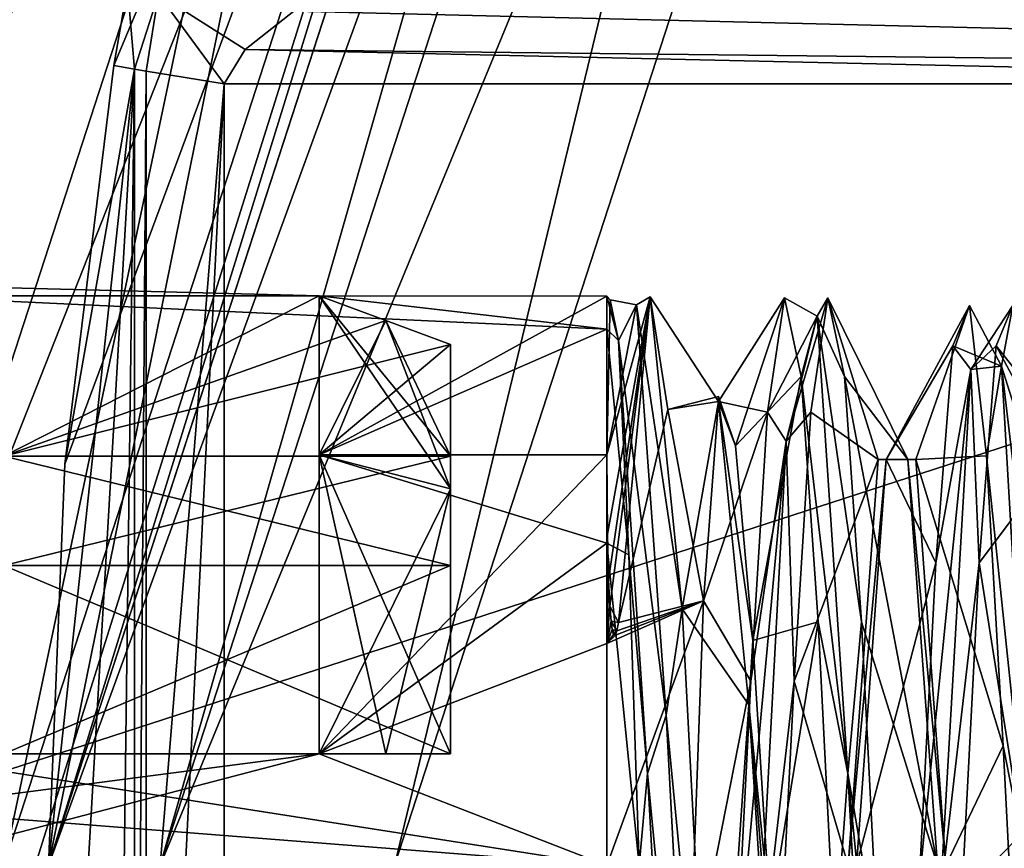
# Model space of a CAD drawing. Header units: millimetres. Extents: x -94 to 205, y -120 to 508.
# Tile 10 of 161: x -22.13 to -17.72, y 0.08 to 3.79. Entities that reach past the tile are written whole.
import ezdxf

# ---------------------------------------------------------------- set-up
doc = ezdxf.new("R2010")
doc.units = ezdxf.units.MM
doc.header["$LTSCALE"] = 65.185185
for name, color, linetype in [('1', 7, 'CONTINUOUS'), ('10', 7, 'CONTINUOUS'), ('1265', 7, 'CONTINUOUS'), ('1273', 7, 'CONTINUOUS'), ('1294', 7, 'CONTINUOUS'), ('13', 7, 'CONTINUOUS'), ('14', 7, 'CONTINUOUS'), ('159', 7, 'CONTINUOUS'), ('160', 7, 'CONTINUOUS'), ('18', 7, 'CONTINUOUS'), ('2', 7, 'CONTINUOUS'), ('20', 7, 'CONTINUOUS'), ('21', 7, 'CONTINUOUS'), ('23', 7, 'CONTINUOUS'), ('24', 7, 'CONTINUOUS'), ('26', 7, 'CONTINUOUS'), ('294', 7, 'CONTINUOUS'), ('296', 7, 'CONTINUOUS'), ('3', 7, 'CONTINUOUS'), ('305', 7, 'CONTINUOUS'), ('337', 7, 'CONTINUOUS'), ('344', 7, 'CONTINUOUS'), ('346', 7, 'CONTINUOUS'), ('6', 7, 'CONTINUOUS'), ('632', 7, 'CONTINUOUS'), ('633', 7, 'CONTINUOUS'), ('636', 7, 'CONTINUOUS'), ('7', 7, 'CONTINUOUS'), ('728', 7, 'CONTINUOUS'), ('760', 7, 'CONTINUOUS'), ('761', 7, 'CONTINUOUS'), ('762', 7, 'CONTINUOUS'), ('763', 7, 'CONTINUOUS'), ('764', 7, 'CONTINUOUS'), ('765', 7, 'CONTINUOUS'), ('826', 7, 'CONTINUOUS'), ('827', 7, 'CONTINUOUS'), ('828', 7, 'CONTINUOUS'), ('833', 7, 'CONTINUOUS'), ('835', 7, 'CONTINUOUS'), ('837', 7, 'CONTINUOUS'), ('838', 7, 'CONTINUOUS'), ('9', 7, 'CONTINUOUS'), ('919', 7, 'CONTINUOUS'), ('983', 7, 'CONTINUOUS'), ('986', 7, 'CONTINUOUS'), ('989', 7, 'CONTINUOUS')]:
    doc.layers.add(name, color=color, linetype=linetype)

msp = doc.modelspace()

# ---------------------------------------------------------------- linework, layer by layer
at = {"layer": '1', "linetype": 'CONTINUOUS'}
for points in [[(-19.3355, 14.0481, -4.8), (-23.9, 0, -4.8), (-19.3355, 14.0481, 29), (-19.3355, 14.0481, -4.8)], [(-19.3355, 14.0481, 29), (-23.9, 0, -4.8), (-23.9, 0, 29), (-19.3355, 14.0481, 29)]]:
    msp.add_3dface(points, dxfattribs=at)
at = {"layer": '10', "linetype": 'CONTINUOUS'}
for points in [[(-20.45, 0, 2.05), (-16.5443, 12.0204, 2.05), (-20.45, 0, 5.95), (-20.45, 0, 2.05)], [(-20.45, 0, 5.95), (-16.5443, 12.0204, 2.05), (-16.5443, 12.0204, 5.95), (-20.45, 0, 5.95)]]:
    msp.add_3dface(points, dxfattribs=at)
at = {"layer": '1265', "linetype": 'CONTINUOUS'}
for points in [[(-24.4, 0, 7), (-24.4, 0, 6), (-19.74, 14.342, 6), (-24.4, 0, 7)], [(-19.74, 14.342, 7), (-24.4, 0, 7), (-19.74, 14.342, 6), (-19.74, 14.342, 7)]]:
    msp.add_3dface(points, dxfattribs=at)
at = {"layer": '1273', "linetype": 'CONTINUOUS'}
for points in [[(-48, -70, 7), (-19.74, 14.342, 7), (-48, 30, 7), (-48, -70, 7)], [(-24.4, 0, 7), (-19.74, 14.342, 7), (-48, -70, 7), (-24.4, 0, 7)]]:
    msp.add_3dface(points, dxfattribs=at)
at = {"layer": '1294', "linetype": 'CONTINUOUS'}
msp.add_3dface([(-19.74, 14.342, 6), (-24.4, 0, 6), (-24.5373, 7.9727, 6), (-19.74, 14.342, 6)], dxfattribs=at)
at = {"layer": '13', "linetype": 'CONTINUOUS'}
for points in [[(-21.5, 0, 1), (-17.3939, 12.6374, 1), (-20.45, 0, 2.05), (-21.5, 0, 1)], [(-17.3939, 12.6374, 1), (-16.5443, 12.0204, 2.05), (-20.45, 0, 2.05), (-17.3939, 12.6374, 1)]]:
    msp.add_3dface(points, dxfattribs=at)
at = {"layer": '14', "linetype": 'CONTINUOUS'}
for points in [[(-17.3939, 12.6374, 7), (-21.5, 0, 7), (-16.5443, 12.0204, 5.95), (-17.3939, 12.6374, 7)], [(-21.5, 0, 7), (-20.45, 0, 5.95), (-16.5443, 12.0204, 5.95), (-21.5, 0, 7)]]:
    msp.add_3dface(points, dxfattribs=at)
at = {"layer": '159', "linetype": 'CONTINUOUS'}
for points in [[(-18.4184, 0, 46.9), (-18.3816, 0, 46.9), (-18.2483, 1.8186, 47.9499), (-18.4184, 0, 46.9)], [(-18.285, 1.8186, 47.9499), (-18.4184, 0, 46.9), (-18.2483, 1.8186, 47.9499), (-18.285, 1.8186, 47.9499)], [(-18.1517, 1.8186, 50.0501), (-18.285, 1.8186, 47.9499), (-18.115, 1.8186, 50.0501), (-18.1517, 1.8186, 50.0501)], [(-18.115, 1.8186, 50.0501), (-18.285, 1.8186, 47.9499), (-18.2483, 1.8186, 47.9499), (-18.115, 1.8186, 50.0501)], [(-18.0184, 0, 51.1), (-18.1517, 1.8186, 50.0501), (-17.9816, 0, 51.1), (-18.0184, 0, 51.1)], [(-17.9816, 0, 51.1), (-18.1517, 1.8186, 50.0501), (-18.115, 1.8186, 50.0501), (-17.9816, 0, 51.1)]]:
    msp.add_3dface(points, dxfattribs=at)
at = {"layer": '160', "linetype": 'CONTINUOUS'}
for points in [[(-22.7, 2.6, 49), (-22.7, 2.5515, 48.5), (-20.7879, 2.5515, 49.5), (-22.7, 2.6, 49)], [(-22.7, 2.5515, 49.5), (-22.7, 2.6, 49), (-20.7879, 2.5515, 49.5), (-22.7, 2.5515, 49.5)], [(-22.7, 2.5515, 48.5), (-20.7879, 2.5515, 48.5), (-19.5, 2.4021, 49.995), (-22.7, 2.5515, 48.5)], [(-20.7879, 2.5515, 49.5), (-22.7, 2.5515, 48.5), (-19.5, 2.4021, 49.995), (-20.7879, 2.5515, 49.5)], [(-20.7879, 2.5515, 48.5), (-20.7879, 1.8385, 47.1615), (-19.5, 2.55, 48.4926), (-20.7879, 2.5515, 48.5)], [(-19.5, 2.4021, 49.995), (-20.7879, 2.5515, 48.5), (-19.5, 2.55, 48.4926), (-19.5, 2.4021, 49.995)], [(-20.7879, 1.8385, 50.8385), (-20.7879, 2.5515, 49.5), (-19.5, 2.4021, 49.995), (-20.7879, 1.8385, 50.8385)], [(-19.5, 2.55, 48.4926), (-20.7879, 1.8385, 47.1615), (-19.5, 1.8385, 47.1615), (-19.5, 2.55, 48.4926)], [(-19.5, 1.4443, 51.1619), (-20.7879, 1.8385, 50.8385), (-19.5, 2.4021, 49.995), (-19.5, 1.4443, 51.1619)], [(-20.7879, 1.8385, 47.1615), (-20.7879, 0.5, 46.4485), (-19.5, 1.8385, 47.1615), (-20.7879, 1.8385, 47.1615)], [(-19.5, 1.8385, 47.1615), (-20.7879, 0.5, 46.4485), (-19.5, 0.995, 46.5979), (-19.5, 1.8385, 47.1615)], [(-20.7879, 0.5, 51.5515), (-20.7879, 1.8385, 50.8385), (-19.5, 1.4443, 51.1619), (-20.7879, 0.5, 51.5515)], [(-19.5, 0, 51.6), (-20.7879, 0.5, 51.5515), (-19.5, 1.4443, 51.1619), (-19.5, 0, 51.6)], [(-19.5, 0.995, 46.5979), (-20.7879, 0.5, 46.4485), (-19.5, 0, 46.4), (-19.5, 0.995, 46.5979)], [(-19.5, 0, 46.4), (-20.7879, 0.5, 46.4485), (-22.7, 0, 46.4), (-19.5, 0, 46.4)], [(-22.7, 0, 46.4), (-20.7879, 0.5, 46.4485), (-22.7, 0.2511, 46.4122), (-22.7, 0, 46.4)], [(-22.7, 0.2511, 46.4122), (-20.7879, 0.5, 46.4485), (-22.7, 0.5, 46.4485), (-22.7, 0.2511, 46.4122)], [(-22.7, 0.5, 51.5515), (-20.7879, 0.5, 51.5515), (-19.5, 0, 51.6), (-22.7, 0.5, 51.5515)], [(-22.7, 0.2511, 51.5878), (-22.7, 0.5, 51.5515), (-19.5, 0, 51.6), (-22.7, 0.2511, 51.5878)], [(-22.7, 0, 51.6), (-22.7, 0.2511, 51.5878), (-19.5, 0, 51.6), (-22.7, 0, 51.6)]]:
    msp.add_3dface(points, dxfattribs=at)
at = {"layer": '18', "linetype": 'CONTINUOUS'}
for points in [[(-23.9, 0, -4.8), (-19.3355, 14.0481, -4.8), (-23.7, 0, -5), (-23.9, 0, -4.8)], [(-23.7, 0, -5), (-19.3355, 14.0481, -4.8), (-19.1737, 13.9306, -5), (-23.7, 0, -5)]]:
    msp.add_3dface(points, dxfattribs=at)
at = {"layer": '2', "linetype": 'CONTINUOUS'}
for points in [[(-23.7, 0, -5), (-19.1737, 13.9306, -5), (-22, 0, -5), (-23.7, 0, -5)], [(-22, 0, -5), (-19.1737, 13.9306, -5), (-17.7985, 12.9311, -5), (-22, 0, -5)]]:
    msp.add_3dface(points, dxfattribs=at)
at = {"layer": '20', "linetype": 'CONTINUOUS'}
for points in [[(-22, 0, -5), (-17.7985, 12.9311, -5), (-21.5, 0, -4.5), (-22, 0, -5)], [(-21.5, 0, -4.5), (-17.7985, 12.9311, -5), (-17.3939, 12.6373, -4.5), (-21.5, 0, -4.5)]]:
    msp.add_3dface(points, dxfattribs=at)
at = {"layer": '21', "linetype": 'CONTINUOUS'}
for points in [[(-17.3939, 12.6373, 29.5), (-17.7985, 12.9311, 30), (-22, 0, 30), (-17.3939, 12.6373, 29.5)], [(-21.5, 0, 29.5), (-17.3939, 12.6373, 29.5), (-22, 0, 30), (-21.5, 0, 29.5)]]:
    msp.add_3dface(points, dxfattribs=at)
at = {"layer": '23', "linetype": 'CONTINUOUS'}
for points in [[(-23.8, 0, 31), (-19.2593, 13.9829, 31), (-22.2, 0, 31), (-23.8, 0, 31)], [(-22.2, 0, 31), (-19.2593, 13.9829, 31), (-17.9645, 13.0428, 31), (-22.2, 0, 31)]]:
    msp.add_3dface(points, dxfattribs=at)
at = {"layer": '24', "linetype": 'CONTINUOUS'}
for points in [[(-23.5, 0, 71), (23.5, 0, 71), (19.0165, 13.8066, 71), (-23.5, 0, 71)], [(-19.0165, 13.8066, 71), (-23.5, 0, 71), (19.0165, 13.8066, 71), (-19.0165, 13.8066, 71)]]:
    msp.add_3dface(points, dxfattribs=at)
at = {"layer": '26', "linetype": 'CONTINUOUS'}
for points in [[(-21.5, 0, 43), (-21.2132, 3.5, 43), (-21.2132, -3.5, 43), (-21.5, 0, 43)], [(-21.2132, 3.5, 43), (-14.3483, 3.5, 43), (-21.2132, -3.5, 43), (-21.2132, 3.5, 43)], [(-21.2132, -3.5, 43), (-14.3483, 3.5, 43), (-14.3483, -3.5, 43), (-21.2132, -3.5, 43)]]:
    msp.add_3dface(points, dxfattribs=at)
at = {"layer": '294', "linetype": 'CONTINUOUS'}
for points in [[(-23.779, 3.2496, 47.1285), (-19.4164, 14.1068, 70.5), (-24, 0, 31.2), (-23.779, 3.2496, 47.1285)], [(-23.9269, 1.8716, 52.2496), (-24, 0, 52.75), (-19.4164, 14.1068, 70.5), (-23.9269, 1.8716, 52.2496)], [(-19.4164, 14.1068, 70.5), (-24, 0, 52.75), (-24, 0, 70.5), (-19.4164, 14.1068, 70.5)], [(-24, 0, 31.2), (-19.4164, 14.1068, 70.5), (-19.4164, 14.1068, 31.2), (-24, 0, 31.2)], [(-23.779, 3.2496, 50.8716), (-23.9269, 1.8716, 52.2496), (-19.4164, 14.1068, 70.5), (-23.779, 3.2496, 50.8716)], [(-23.779, 3.2496, 47.1285), (-23.779, 3.2496, 50.8716), (-19.4164, 14.1068, 70.5), (-23.779, 3.2496, 47.1285)]]:
    msp.add_3dface(points, dxfattribs=at)
at = {"layer": '296', "linetype": 'CONTINUOUS'}
for points in [[(-22, 0, 31.2), (-17.7984, 12.9313, 31.2), (-22, 0, 42.5), (-22, 0, 31.2)], [(-22, 0, 42.5), (-17.7984, 12.9313, 31.2), (-21.9265, 1.7972, 42.5), (-22, 0, 42.5)], [(-21.9265, 1.7972, 42.5), (-17.7984, 12.9313, 31.2), (-21.7063, 3.5827, 42.5), (-21.9265, 1.7972, 42.5)], [(-21.7063, 3.5827, 42.5), (-17.7984, 12.9313, 31.2), (-21.6452, 3.9354, 42.5149), (-21.7063, 3.5827, 42.5)]]:
    msp.add_3dface(points, dxfattribs=at)
at = {"layer": '3', "linetype": 'CONTINUOUS'}
for points in [[(-17.3939, 12.6373, 29.5), (-21.5, 0, 29.5), (-17.3939, 12.6374, 7), (-17.3939, 12.6373, 29.5)], [(-17.3939, 12.6374, 7), (-21.5, 0, 29.5), (-21.5, 0, 7), (-17.3939, 12.6374, 7)]]:
    msp.add_3dface(points, dxfattribs=at)
at = {"layer": '305', "linetype": 'CONTINUOUS'}
for points in [[(-19.0165, 13.8066, 71), (-19.4164, 14.1068, 70.5), (-24, 0, 70.5), (-19.0165, 13.8066, 71)], [(-19.0165, 13.8066, 71), (-24, 0, 70.5), (-23.8536, 0, 70.8536), (-19.0165, 13.8066, 71)], [(-23.5, 0, 71), (-19.0165, 13.8066, 71), (-23.8536, 0, 70.8536), (-23.5, 0, 71)]]:
    msp.add_3dface(points, dxfattribs=at)
at = {"layer": '337', "linetype": 'CONTINUOUS'}
for points in [[(-7.4833, 3.5, 43), (-20.9004, 3.826, 43.1209), (-7.4833, 3.8536, 43.1464), (-7.4833, 3.5, 43)], [(-20.9004, 3.826, 43.1209), (-7.4833, 3.5, 43), (-21.1195, 3.6545, 43.0245), (-20.9004, 3.826, 43.1209)], [(-14.3483, 3.5, 43), (-21.2132, 3.5, 43), (-21.1195, 3.6545, 43.0245), (-14.3483, 3.5, 43)], [(-7.4833, 3.5, 43), (-14.3483, 3.5, 43), (-21.1195, 3.6545, 43.0245), (-7.4833, 3.5, 43)]]:
    msp.add_3dface(points, dxfattribs=at)
at = {"layer": '344', "linetype": 'CONTINUOUS'}
for points in [[(-22.2, 0, 31), (-17.9645, 13.0428, 31), (-22.0586, 0, 31.0586), (-22.2, 0, 31)], [(-17.9645, 13.0428, 31), (-22, 0, 31.2), (-22.0586, 0, 31.0586), (-17.9645, 13.0428, 31)], [(-17.9645, 13.0428, 31), (-17.7984, 12.9313, 31.2), (-22, 0, 31.2), (-17.9645, 13.0428, 31)]]:
    msp.add_3dface(points, dxfattribs=at)
at = {"layer": '346', "linetype": 'CONTINUOUS'}
for points in [[(-24, 0, 31.2), (-19.4164, 14.1068, 31.2), (-23.9414, 0, 31.0586), (-24, 0, 31.2)], [(-19.4164, 14.1068, 31.2), (-23.8, 0, 31), (-23.9414, 0, 31.0586), (-19.4164, 14.1068, 31.2)], [(-19.2593, 13.9829, 31), (-23.8, 0, 31), (-19.4164, 14.1068, 31.2), (-19.2593, 13.9829, 31)]]:
    msp.add_3dface(points, dxfattribs=at)
at = {"layer": '6', "linetype": 'CONTINUOUS'}
for points in [[(-18.531, 13.4541, 30), (-22.9, 0, 30), (-17.7985, 12.9311, 30), (-18.531, 13.4541, 30)], [(-17.7985, 12.9311, 30), (-22.9, 0, 30), (-22, 0, 30), (-17.7985, 12.9311, 30)]]:
    msp.add_3dface(points, dxfattribs=at)
at = {"layer": '632', "linetype": 'CONTINUOUS'}
for points in [[(-19.5, 2.4021, 49.995), (-19.5, 2.55, 48.4926), (-19.4468, 2.3514, 49.9783), (-19.5, 2.4021, 49.995)], [(-19.5, 2.55, 48.4926), (-19.5, 1.8385, 47.1615), (-19.4837, 2.5328, 48.4898), (-19.5, 2.55, 48.4926)], [(-19.4468, 2.3514, 49.9783), (-19.5, 2.55, 48.4926), (-19.4837, 2.5328, 48.4898), (-19.4468, 2.3514, 49.9783)], [(-19.5, 1.4443, 51.1619), (-19.5, 2.4021, 49.995), (-19.4011, 1.3907, 51.0789), (-19.5, 1.4443, 51.1619)], [(-19.4011, 1.3907, 51.0789), (-19.5, 2.4021, 49.995), (-19.4468, 2.3514, 49.9783), (-19.4011, 1.3907, 51.0789)], [(-19.5, 0, 51.6), (-19.5, 1.4443, 51.1619), (-19.3553, 0, 51.4553), (-19.5, 0, 51.6)], [(-19.3553, 0, 51.4553), (-19.5, 1.4443, 51.1619), (-19.4011, 1.3907, 51.0789), (-19.3553, 0, 51.4553)]]:
    msp.add_3dface(points, dxfattribs=at)
at = {"layer": '633', "linetype": 'CONTINUOUS'}
for points in [[(-19, 2.0782, 49.302), (-19.2258, 2.0419, 47.8864), (-19, 2.1, 49), (-19, 2.0782, 49.302)], [(-19, 2.1, 49), (-19.2258, 2.0419, 47.8864), (-19, 2.0782, 48.698), (-19, 2.1, 49)], [(-19, 2.0782, 48.698), (-19.2258, 2.0419, 47.8864), (-19.0659, 1.1854, 47.1873), (-19, 2.0782, 48.698)], [(-19.2258, 2.0419, 47.8864), (-19.4468, 1.0884, 46.6975), (-19.0659, 1.1854, 47.1873), (-19.2258, 2.0419, 47.8864)], [(-19.5, 1.8385, 47.1615), (-19.5, 0.995, 46.5979), (-19.4969, 1.4835, 46.8685), (-19.5, 1.8385, 47.1615)], [(-19.4969, 1.4835, 46.8685), (-19.5, 0.995, 46.5979), (-19.4913, 1.279, 46.7463), (-19.4969, 1.4835, 46.8685)], [(-19.4913, 1.279, 46.7463), (-19.5, 0.995, 46.5979), (-19.4855, 1.1618, 46.6902), (-19.4913, 1.279, 46.7463)], [(-19.5, 0.995, 46.5979), (-19.5, 0, 46.4), (-19.0659, 1.1854, 47.1873), (-19.5, 0.995, 46.5979)], [(-19.4612, 1.0319, 46.6559), (-19.5, 0.995, 46.5979), (-19.0659, 1.1854, 47.1873), (-19.4612, 1.0319, 46.6559)], [(-19.0659, 1.1854, 47.1873), (-19.5, 0, 46.4), (-19.1313, -0.5775, 46.8447), (-19.0659, 1.1854, 47.1873)], [(-19.4855, 1.1618, 46.6902), (-19.5, 0.995, 46.5979), (-19.48, 1.0947, 46.6637), (-19.4855, 1.1618, 46.6902)], [(-19.4543, 1.0506, 46.6718), (-19.4612, 1.0319, 46.6559), (-19.0659, 1.1854, 47.1873), (-19.4543, 1.0506, 46.6718)], [(-19.4468, 1.0884, 46.6975), (-19.4543, 1.0506, 46.6718), (-19.0659, 1.1854, 47.1873), (-19.4468, 1.0884, 46.6975)], [(-19.48, 1.0947, 46.6637), (-19.5, 0.995, 46.5979), (-19.4749, 1.0563, 46.6518), (-19.48, 1.0947, 46.6637)], [(-19.4749, 1.0563, 46.6518), (-19.5, 0.995, 46.5979), (-19.4694, 1.0349, 46.6483), (-19.4749, 1.0563, 46.6518)], [(-19.4694, 1.0349, 46.6483), (-19.5, 0.995, 46.5979), (-19.4612, 1.0319, 46.6559), (-19.4694, 1.0349, 46.6483)]]:
    msp.add_3dface(points, dxfattribs=at)
at = {"layer": '636', "linetype": 'CONTINUOUS'}
for points in [[(-21.9265, 1.7972, 42.5), (-21.7063, 3.5827, 42.5), (-21.6143, 3.5662, 42.7911), (-21.9265, 1.7972, 42.5)], [(-22, 0, 42.5), (-21.9265, 1.7972, 42.5), (-21.6143, 3.5662, 42.7911), (-22, 0, 42.5)], [(-21.9265, -1.7972, 42.5), (-22, 0, 42.5), (-21.6143, 3.5662, 42.7911), (-21.9265, -1.7972, 42.5)], [(-21.7063, -3.5827, 42.5), (-21.9265, -1.7972, 42.5), (-21.6143, 3.5662, 42.7911), (-21.7063, -3.5827, 42.5)], [(-21.7063, -3.5827, 42.5), (-21.6143, 3.5662, 42.7911), (-21.6143, -3.5662, 42.7911), (-21.7063, -3.5827, 42.5)], [(-21.6143, 3.5662, 42.7911), (-21.562, 3.5576, 42.8536), (-21.6143, -3.5662, 42.7911), (-21.6143, 3.5662, 42.7911)], [(-21.6143, -3.5662, 42.7911), (-21.562, 3.5576, 42.8536), (-21.562, -3.5576, 42.8536), (-21.6143, -3.5662, 42.7911)], [(-21.562, 3.5576, 42.8536), (-21.2132, 3.5, 43), (-21.562, -3.5576, 42.8536), (-21.562, 3.5576, 42.8536)], [(-21.2132, 3.5, 43), (-21.5, 0, 43), (-21.562, -3.5576, 42.8536), (-21.2132, 3.5, 43)]]:
    msp.add_3dface(points, dxfattribs=at)
at = {"layer": '7', "linetype": 'CONTINUOUS'}
for points in [[(-19.3355, 14.0481, 29), (-23.9, 0, 29), (-20.4444, 11.8036, 29.7071), (-19.3355, 14.0481, 29)], [(-22.9, 0, 30), (-18.531, 13.4541, 30), (-23.6071, 0, 29.7071), (-22.9, 0, 30)], [(-18.531, 13.4541, 30), (-20.4444, 11.8036, 29.7071), (-23.6071, 0, 29.7071), (-18.531, 13.4541, 30)], [(-20.4444, 11.8036, 29.7071), (-23.9, 0, 29), (-23.6071, 0, 29.7071), (-20.4444, 11.8036, 29.7071)]]:
    msp.add_3dface(points, dxfattribs=at)
at = {"layer": '728', "linetype": 'CONTINUOUS'}
for points in [[(-21.7063, 3.5827, 42.5), (-21.6452, 3.9354, 42.5149), (-21.6143, 3.5662, 42.7911), (-21.7063, 3.5827, 42.5)], [(-21.6143, 3.5662, 42.7911), (-21.6452, 3.9354, 42.5149), (-21.5068, 3.9018, 42.8865), (-21.6143, 3.5662, 42.7911)], [(-21.562, 3.5576, 42.8536), (-21.6143, 3.5662, 42.7911), (-21.5068, 3.9018, 42.8865), (-21.562, 3.5576, 42.8536)], [(-21.2132, 3.5, 43), (-21.562, 3.5576, 42.8536), (-21.5068, 3.9018, 42.8865), (-21.2132, 3.5, 43)], [(-21.1195, 3.6545, 43.0245), (-21.2132, 3.5, 43), (-21.5068, 3.9018, 42.8865), (-21.1195, 3.6545, 43.0245)], [(-20.9004, 3.826, 43.1209), (-21.1195, 3.6545, 43.0245), (-21.5068, 3.9018, 42.8865), (-20.9004, 3.826, 43.1209)]]:
    msp.add_3dface(points, dxfattribs=at)
at = {"layer": '760', "linetype": 'CONTINUOUS'}
for points in [[(-19.5, 1.8385, 47.1615), (-19.4969, 1.4835, 46.8685), (-19.3047, 2.5466, 48.9662), (-19.5, 1.8385, 47.1615)], [(-19.3667, 2.5114, 49.6729), (-19.5, 1.8385, 47.1615), (-19.3047, 2.5466, 48.9662), (-19.3667, 2.5114, 49.6729)], [(-19.4837, 2.5328, 48.4898), (-19.5, 1.8385, 47.1615), (-19.3667, 2.5114, 49.6729), (-19.4837, 2.5328, 48.4898)], [(-19.4969, 1.4835, 46.8685), (-19.4913, 1.279, 46.7463), (-19.3047, 2.5466, 48.9662), (-19.4969, 1.4835, 46.8685)], [(-19.4913, 1.279, 46.7463), (-19.4855, 1.1618, 46.6902), (-19.3047, 2.5466, 48.9662), (-19.4913, 1.279, 46.7463)], [(-19.4855, 1.1618, 46.6902), (-19.4468, 1.0884, 46.6975), (-19.3047, 2.5466, 48.9662), (-19.4855, 1.1618, 46.6902)], [(-19.4468, 2.3514, 49.9783), (-19.4837, 2.5328, 48.4898), (-19.3667, 2.5114, 49.6729), (-19.4468, 2.3514, 49.9783)], [(-19.1626, 1.1491, 51.2728), (-19.3667, 2.5114, 49.6729), (-19.3047, 2.5466, 48.9662), (-19.1626, 1.1491, 51.2728)], [(-19.4468, 2.3514, 49.9783), (-19.3667, 2.5114, 49.6729), (-19.2333, 0.6729, 51.5114), (-19.4468, 2.3514, 49.9783)], [(-19.2333, 0.6729, 51.5114), (-19.3667, 2.5114, 49.6729), (-19.1626, 1.1491, 51.2728), (-19.2333, 0.6729, 51.5114)], [(-19.4468, 2.3514, 49.9783), (-19.2333, 0.6729, 51.5114), (-19.3177, 0.4119, 51.5133), (-19.4468, 2.3514, 49.9783)], [(-19.4855, 1.1618, 46.6902), (-19.48, 1.0947, 46.6637), (-19.4468, 1.0884, 46.6975), (-19.4855, 1.1618, 46.6902)], [(-19.0205, -1.5369, 51.0308), (-19.2333, 0.6729, 51.5114), (-19.1626, 1.1491, 51.2728), (-19.0205, -1.5369, 51.0308)], [(-19.48, 1.0947, 46.6637), (-19.4749, 1.0563, 46.6518), (-19.4543, 1.0506, 46.6718), (-19.48, 1.0947, 46.6637)], [(-19.48, 1.0947, 46.6637), (-19.4543, 1.0506, 46.6718), (-19.4468, 1.0884, 46.6975), (-19.48, 1.0947, 46.6637)], [(-19.4749, 1.0563, 46.6518), (-19.4694, 1.0349, 46.6483), (-19.4612, 1.0319, 46.6559), (-19.4749, 1.0563, 46.6518)], [(-19.4749, 1.0563, 46.6518), (-19.4612, 1.0319, 46.6559), (-19.4543, 1.0506, 46.6718), (-19.4749, 1.0563, 46.6518)], [(-19.2333, 0.6729, 51.5114), (-19.1, -1.8385, 50.8385), (-19.3177, 0.4119, 51.5133), (-19.2333, 0.6729, 51.5114)], [(-19.1, -1.8385, 50.8385), (-19.2333, 0.6729, 51.5114), (-19.0205, -1.5369, 51.0308), (-19.1, -1.8385, 50.8385)], [(-19.3177, 0.4119, 51.5133), (-19.1, -1.8385, 50.8385), (-19.1886, -1.9161, 50.6777), (-19.3177, 0.4119, 51.5133)]]:
    msp.add_3dface(points, dxfattribs=at)
at = {"layer": '761', "linetype": 'CONTINUOUS'}
for points in [[(-19.4011, 1.3907, 51.0789), (-19.4468, 2.3514, 49.9783), (-19.3177, 0.4119, 51.5133), (-19.4011, 1.3907, 51.0789)], [(-19.3553, 0, 51.4553), (-19.4011, 1.3907, 51.0789), (-19.3177, 0.4119, 51.5133), (-19.3553, 0, 51.4553)], [(-19.3553, 0, 51.4553), (-19.3177, 0.4119, 51.5133), (-19.1886, -1.9161, 50.6777), (-19.3553, 0, 51.4553)]]:
    msp.add_3dface(points, dxfattribs=at)
at = {"layer": '762', "linetype": 'CONTINUOUS'}
for points in [[(-19.4468, 1.0884, 46.6975), (-19.2258, 2.0419, 47.8864), (-19.3047, 2.5466, 48.9662), (-19.4468, 1.0884, 46.6975)], [(-19.2258, 2.0419, 47.8864), (-19, 2.0782, 49.302), (-19.3047, 2.5466, 48.9662), (-19.2258, 2.0419, 47.8864)], [(-19, 2.0782, 49.302), (-19.1626, 1.1491, 51.2728), (-19.3047, 2.5466, 48.9662), (-19, 2.0782, 49.302)], [(-19.1626, 1.1491, 51.2728), (-19, 2.0782, 49.302), (-18.8629, 0.72, 50.9727), (-19.1626, 1.1491, 51.2728)], [(-19.0205, -1.5369, 51.0308), (-19.1626, 1.1491, 51.2728), (-18.8629, 0.72, 50.9727), (-19.0205, -1.5369, 51.0308)], [(-18.7259, -1.3952, 50.5695), (-19.0205, -1.5369, 51.0308), (-18.8629, 0.72, 50.9727), (-18.7259, -1.3952, 50.5695)]]:
    msp.add_3dface(points, dxfattribs=at)
at = {"layer": '763', "linetype": 'CONTINUOUS'}
for points in [[(-18.7795, 2.0301, 47.4622), (-18.558, 2.4596, 49.8427), (-18.7041, 2.5428, 48.8572), (-18.7795, 2.0301, 47.4622)], [(-18.7041, 2.5428, 48.8572), (-18.558, 2.4596, 49.8427), (-18.6287, 2.1895, 50.3008), (-18.7041, 2.5428, 48.8572)], [(-18.558, 2.4596, 49.8427), (-18.6957, 1.9002, 47.2254), (-18.5102, 2.5428, 48.8572), (-18.558, 2.4596, 49.8427)], [(-18.5102, 2.5428, 48.8572), (-18.6957, 1.9002, 47.2254), (-18.5855, 2.0301, 47.4622), (-18.5102, 2.5428, 48.8572)], [(-18.4348, 2.1895, 50.3008), (-18.558, 2.4596, 49.8427), (-18.5102, 2.5428, 48.8572), (-18.4348, 2.1895, 50.3008)], [(-17.9502, 2.3279, 47.967), (-17.7319, 2.2367, 50.3255), (-17.8748, 2.5081, 49.4422), (-17.9502, 2.3279, 47.967)], [(-17.8748, 2.5081, 49.4422), (-17.7319, 2.2367, 50.3255), (-17.7994, 1.8342, 50.7669), (-17.8748, 2.5081, 49.4422)], [(-17.7319, 2.2367, 50.3255), (-17.8696, 2.2215, 47.6491), (-17.6808, 2.5081, 49.4422), (-17.7319, 2.2367, 50.3255)], [(-17.6808, 2.5081, 49.4422), (-17.8696, 2.2215, 47.6491), (-17.7562, 2.3279, 47.967), (-17.6808, 2.5081, 49.4422)], [(-17.6054, 1.8342, 50.7669), (-17.7319, 2.2367, 50.3255), (-17.6808, 2.5081, 49.4422), (-17.6054, 1.8342, 50.7669)], [(-18.6957, 1.9002, 47.2254), (-18.558, 2.4596, 49.8427), (-18.7795, 2.0301, 47.4622), (-18.6957, 1.9002, 47.2254)], [(-18.558, 2.4596, 49.8427), (-18.4203, 0.4126, 51.5671), (-18.6287, 2.1895, 50.3008), (-18.558, 2.4596, 49.8427)], [(-18.4203, 0.4126, 51.5671), (-18.558, 2.4596, 49.8427), (-18.3594, 1.0907, 51.3014), (-18.4203, 0.4126, 51.5671)], [(-18.3594, 1.0907, 51.3014), (-18.558, 2.4596, 49.8427), (-18.4348, 2.1895, 50.3008), (-18.3594, 1.0907, 51.3014)], [(-18.0256, 1.355, 46.8436), (-17.8696, 2.2215, 47.6491), (-17.9502, 2.3279, 47.967), (-18.0256, 1.355, 46.8436)], [(-17.8696, 2.2215, 47.6491), (-17.7319, 2.2367, 50.3255), (-17.9502, 2.3279, 47.967), (-17.8696, 2.2215, 47.6491)], [(-17.7562, 2.3279, 47.967), (-17.8696, 2.2215, 47.6491), (-17.8316, 1.355, 46.8436), (-17.7562, 2.3279, 47.967)], [(-18.0072, -0.1479, 46.4042), (-17.8696, 2.2215, 47.6491), (-18.101, -0.0794, 46.4544), (-18.0072, -0.1479, 46.4042)], [(-18.101, -0.0794, 46.4544), (-17.8696, 2.2215, 47.6491), (-18.0256, 1.355, 46.8436), (-18.101, -0.0794, 46.4544)], [(-17.8696, 2.2215, 47.6491), (-18.0072, -0.1479, 46.4042), (-17.8316, 1.355, 46.8436), (-17.8696, 2.2215, 47.6491)], [(-17.7319, 2.2367, 50.3255), (-17.5942, -0.1183, 51.5973), (-17.7994, 1.8342, 50.7669), (-17.7319, 2.2367, 50.3255)], [(-17.5942, -0.1183, 51.5973), (-17.7319, 2.2367, 50.3255), (-17.53, 0.5357, 51.4898), (-17.5942, -0.1183, 51.5973)], [(-17.53, 0.5357, 51.4898), (-17.7319, 2.2367, 50.3255), (-17.6054, 1.8342, 50.7669), (-17.53, 0.5357, 51.4898)], [(-18.6287, 2.1895, 50.3008), (-18.4203, 0.4126, 51.5671), (-18.5533, 1.0907, 51.3014), (-18.6287, 2.1895, 50.3008)], [(-18.8549, 0.8262, 46.5909), (-18.6957, 1.9002, 47.2254), (-18.7795, 2.0301, 47.4622), (-18.8549, 0.8262, 46.5909)], [(-18.5855, 2.0301, 47.4622), (-18.6957, 1.9002, 47.2254), (-18.6609, 0.8262, 46.5909), (-18.5855, 2.0301, 47.4622)], [(-18.9303, -0.6592, 46.54), (-18.8333, -0.6729, 46.4886), (-18.6957, 1.9002, 47.2254), (-18.9303, -0.6592, 46.54)], [(-18.9303, -0.6592, 46.54), (-18.6957, 1.9002, 47.2254), (-18.8549, 0.8262, 46.5909), (-18.9303, -0.6592, 46.54)], [(-18.6957, 1.9002, 47.2254), (-18.8333, -0.6729, 46.4886), (-18.6609, 0.8262, 46.5909), (-18.6957, 1.9002, 47.2254)], [(-17.7994, 1.8342, 50.7669), (-17.5942, -0.1183, 51.5973), (-17.724, 0.5357, 51.4898), (-17.7994, 1.8342, 50.7669)], [(-17.8316, 1.355, 46.8436), (-18.0072, -0.1479, 46.4042), (-17.907, -0.0794, 46.4544), (-17.8316, 1.355, 46.8436)], [(-18.5533, 1.0907, 51.3014), (-18.4203, 0.4126, 51.5671), (-18.4779, -0.3796, 51.5183), (-18.5533, 1.0907, 51.3014)], [(-18.284, -0.3796, 51.5183), (-18.4203, 0.4126, 51.5671), (-18.3594, 1.0907, 51.3014), (-18.284, -0.3796, 51.5183)], [(-18.8333, -0.6729, 46.4886), (-18.7363, -0.6592, 46.54), (-18.6609, 0.8262, 46.5909), (-18.8333, -0.6729, 46.4886)], [(-17.724, 0.5357, 51.4898), (-17.5942, -0.1183, 51.5973), (-17.6486, -0.9452, 51.3649), (-17.724, 0.5357, 51.4898)], [(-18.4203, 0.4126, 51.5671), (-18.2826, -2.0717, 50.571), (-18.4779, -0.3796, 51.5183), (-18.4203, 0.4126, 51.5671)], [(-18.2826, -2.0717, 50.571), (-18.4203, 0.4126, 51.5671), (-18.2086, -1.7206, 50.8777), (-18.2826, -2.0717, 50.571)], [(-18.2086, -1.7206, 50.8777), (-18.4203, 0.4126, 51.5671), (-18.284, -0.3796, 51.5183), (-18.2086, -1.7206, 50.8777)]]:
    msp.add_3dface(points, dxfattribs=at)
at = {"layer": '764', "linetype": 'CONTINUOUS'}
for points in [[(-19, 2.0782, 48.698), (-18.7795, 2.0301, 47.4622), (-18.7041, 2.5428, 48.8572), (-19, 2.0782, 48.698)], [(-19, 2.0782, 48.698), (-18.7041, 2.5428, 48.8572), (-18.9227, 1.8791, 49.9374), (-19, 2.0782, 48.698)], [(-18.7041, 2.5428, 48.8572), (-18.6287, 2.1895, 50.3008), (-18.9227, 1.8791, 49.9374), (-18.7041, 2.5428, 48.8572)], [(-18.115, 1.8186, 50.0501), (-18.2483, 1.8186, 47.9499), (-17.8748, 2.5081, 49.4422), (-18.115, 1.8186, 50.0501)], [(-18.2483, 1.8186, 47.9499), (-17.9502, 2.3279, 47.967), (-17.8748, 2.5081, 49.4422), (-18.2483, 1.8186, 47.9499)], [(-18.115, 1.8186, 50.0501), (-17.8748, 2.5081, 49.4422), (-17.7994, 1.8342, 50.7669), (-18.115, 1.8186, 50.0501)], [(-18.2483, 1.8186, 47.9499), (-18.0256, 1.355, 46.8436), (-17.9502, 2.3279, 47.967), (-18.2483, 1.8186, 47.9499)], [(-18.9227, 1.8791, 49.9374), (-18.6287, 2.1895, 50.3008), (-18.8454, 1.0084, 50.8421), (-18.9227, 1.8791, 49.9374)], [(-18.6287, 2.1895, 50.3008), (-18.5533, 1.0907, 51.3014), (-18.8454, 1.0084, 50.8421), (-18.6287, 2.1895, 50.3008)], [(-19, 2.0782, 48.698), (-19.0659, 1.1854, 47.1873), (-18.7795, 2.0301, 47.4622), (-19, 2.0782, 48.698)], [(-19.0659, 1.1854, 47.1873), (-18.8549, 0.8262, 46.5909), (-18.7795, 2.0301, 47.4622), (-19.0659, 1.1854, 47.1873)], [(-18.2483, 1.8186, 47.9499), (-18.3816, 0, 46.9), (-18.0256, 1.355, 46.8436), (-18.2483, 1.8186, 47.9499)], [(-18.115, 1.8186, 50.0501), (-17.7994, 1.8342, 50.7669), (-17.724, 0.5357, 51.4898), (-18.115, 1.8186, 50.0501)], [(-17.9816, 0, 51.1), (-18.115, 1.8186, 50.0501), (-17.724, 0.5357, 51.4898), (-17.9816, 0, 51.1)], [(-18.3816, 0, 46.9), (-18.101, -0.0794, 46.4544), (-18.0256, 1.355, 46.8436), (-18.3816, 0, 46.9)], [(-19.0659, 1.1854, 47.1873), (-19.1313, -0.5775, 46.8447), (-18.8549, 0.8262, 46.5909), (-19.0659, 1.1854, 47.1873)], [(-18.8454, 1.0084, 50.8421), (-18.5533, 1.0907, 51.3014), (-18.7681, -0.2224, 51.0882), (-18.8454, 1.0084, 50.8421)], [(-18.5533, 1.0907, 51.3014), (-18.4779, -0.3796, 51.5183), (-18.7681, -0.2224, 51.0882), (-18.5533, 1.0907, 51.3014)], [(-19.1313, -0.5775, 46.8447), (-18.9303, -0.6592, 46.54), (-18.8549, 0.8262, 46.5909), (-19.1313, -0.5775, 46.8447)], [(-17.9816, 0, 51.1), (-17.724, 0.5357, 51.4898), (-17.6486, -0.9452, 51.3649), (-17.9816, 0, 51.1)]]:
    msp.add_3dface(points, dxfattribs=at)
at = {"layer": '765', "linetype": 'CONTINUOUS'}
for points in [[(-18.285, 1.8186, 47.9499), (-18.5102, 2.5428, 48.8572), (-18.5855, 2.0301, 47.4622), (-18.285, 1.8186, 47.9499)], [(-18.285, 1.8186, 47.9499), (-18.1517, 1.8186, 50.0501), (-18.5102, 2.5428, 48.8572), (-18.285, 1.8186, 47.9499)], [(-18.1517, 1.8186, 50.0501), (-18.4348, 2.1895, 50.3008), (-18.5102, 2.5428, 48.8572), (-18.1517, 1.8186, 50.0501)], [(-17.6808, 2.5081, 49.4422), (-17.7562, 2.3279, 47.967), (-17.3517, 1.8186, 50.0501), (-17.6808, 2.5081, 49.4422)], [(-17.7562, 2.3279, 47.967), (-17.8316, 1.355, 46.8436), (-17.485, 1.8186, 47.9499), (-17.7562, 2.3279, 47.967)], [(-17.3517, 1.8186, 50.0501), (-17.7562, 2.3279, 47.967), (-17.485, 1.8186, 47.9499), (-17.3517, 1.8186, 50.0501)], [(-18.1517, 1.8186, 50.0501), (-18.0184, 0, 51.1), (-18.4348, 2.1895, 50.3008), (-18.1517, 1.8186, 50.0501)], [(-18.0184, 0, 51.1), (-18.3594, 1.0907, 51.3014), (-18.4348, 2.1895, 50.3008), (-18.0184, 0, 51.1)], [(-18.285, 1.8186, 47.9499), (-18.5855, 2.0301, 47.4622), (-18.6609, 0.8262, 46.5909), (-18.285, 1.8186, 47.9499)], [(-18.4184, 0, 46.9), (-18.285, 1.8186, 47.9499), (-18.6609, 0.8262, 46.5909), (-18.4184, 0, 46.9)], [(-17.485, 1.8186, 47.9499), (-17.8316, 1.355, 46.8436), (-17.6184, 0, 46.9), (-17.485, 1.8186, 47.9499)], [(-17.8316, 1.355, 46.8436), (-17.907, -0.0794, 46.4544), (-17.6184, 0, 46.9), (-17.8316, 1.355, 46.8436)], [(-18.0184, 0, 51.1), (-18.284, -0.3796, 51.5183), (-18.3594, 1.0907, 51.3014), (-18.0184, 0, 51.1)], [(-18.7363, -0.6592, 46.54), (-18.4184, 0, 46.9), (-18.6609, 0.8262, 46.5909), (-18.7363, -0.6592, 46.54)]]:
    msp.add_3dface(points, dxfattribs=at)
at = {"layer": '826', "linetype": 'CONTINUOUS'}
for points in [[(-20.7879, 2.5515, 49.5), (-20.7879, 1.8385, 50.8385), (-20.4885, 2.4403, 49.5), (-20.7879, 2.5515, 49.5)], [(-20.4885, 2.4403, 49.5), (-20.7879, 1.8385, 50.8385), (-20.2, 2.3331, 49.5), (-20.4885, 2.4403, 49.5)], [(-20.2, 2.3331, 49.5), (-20.7879, 1.8385, 50.8385), (-20.2, 1.6872, 50.6872), (-20.2, 2.3331, 49.5)], [(-20.7879, 1.8385, 50.8385), (-20.7879, 0.5, 51.5515), (-20.2, 1.6872, 50.6872), (-20.7879, 1.8385, 50.8385)], [(-20.7879, 0.5, 51.5515), (-20.4885, 0.5, 51.4403), (-20.2, 1.6872, 50.6872), (-20.7879, 0.5, 51.5515)], [(-20.2, 0.5, 51.3331), (-20.2, 1.6872, 50.6872), (-20.4885, 0.5, 51.4403), (-20.2, 0.5, 51.3331)]]:
    msp.add_3dface(points, dxfattribs=at)
at = {"layer": '827', "linetype": 'CONTINUOUS'}
for points in [[(-20.2, 1.833, 48.5), (-20.2, 1.3435, 47.6565), (-20.2, 2.3331, 48.5), (-20.2, 1.833, 48.5)], [(-20.2, 2.3331, 48.5), (-20.2, 1.3435, 47.6565), (-20.2, 1.6872, 47.3128), (-20.2, 2.3331, 48.5)], [(-20.2, 0.5, 47.167), (-20.2, 0.5, 46.6669), (-20.2, 1.6872, 47.3128), (-20.2, 0.5, 47.167)], [(-20.2, 1.3435, 47.6565), (-20.2, 0.5, 47.167), (-20.2, 1.6872, 47.3128), (-20.2, 1.3435, 47.6565)]]:
    msp.add_3dface(points, dxfattribs=at)
at = {"layer": '828', "linetype": 'CONTINUOUS'}
for points in [[(-22.2, 1.833, 49.5), (-20.2, 1.833, 49.5), (-20.2, 1.3435, 50.3435), (-22.2, 1.833, 49.5)], [(-22.2, 1.3435, 50.3435), (-22.2, 1.833, 49.5), (-20.2, 1.3435, 50.3435), (-22.2, 1.3435, 50.3435)], [(-22.2, 0.5, 50.833), (-22.2, 1.3435, 50.3435), (-20.2, 0.5, 50.833), (-22.2, 0.5, 50.833)], [(-20.2, 0.5, 50.833), (-22.2, 1.3435, 50.3435), (-20.2, 1.3435, 50.3435), (-20.2, 0.5, 50.833)]]:
    msp.add_3dface(points, dxfattribs=at)
at = {"layer": '833', "linetype": 'CONTINUOUS'}
for points in [[(-20.7879, 0.5, 51.5515), (-22.7, 0.5, 51.5515), (-22.2, 0.5, 50.833), (-20.7879, 0.5, 51.5515)], [(-20.7879, 0.5, 51.5515), (-22.2, 0.5, 50.833), (-20.2, 0.5, 50.833), (-20.7879, 0.5, 51.5515)], [(-20.4885, 0.5, 51.4403), (-20.7879, 0.5, 51.5515), (-20.2, 0.5, 50.833), (-20.4885, 0.5, 51.4403)], [(-20.2, 0.5, 51.3331), (-20.4885, 0.5, 51.4403), (-20.2, 0.5, 50.833), (-20.2, 0.5, 51.3331)]]:
    msp.add_3dface(points, dxfattribs=at)
at = {"layer": '835', "linetype": 'CONTINUOUS'}
for points in [[(-22.7, 2.5515, 49.5), (-20.7879, 2.5515, 49.5), (-22.2, 1.833, 49.5), (-22.7, 2.5515, 49.5)], [(-20.7879, 2.5515, 49.5), (-20.4885, 2.4403, 49.5), (-22.2, 1.833, 49.5), (-20.7879, 2.5515, 49.5)], [(-20.4885, 2.4403, 49.5), (-20.2, 2.3331, 49.5), (-22.2, 1.833, 49.5), (-20.4885, 2.4403, 49.5)], [(-20.2, 2.3331, 49.5), (-20.2, 1.833, 49.5), (-22.2, 1.833, 49.5), (-20.2, 2.3331, 49.5)]]:
    msp.add_3dface(points, dxfattribs=at)
at = {"layer": '837', "linetype": 'CONTINUOUS'}
for points in [[(-20.7879, 2.5515, 48.5), (-22.7, 2.5515, 48.5), (-22.2, 1.833, 48.5), (-20.7879, 2.5515, 48.5)], [(-20.2, 1.833, 48.5), (-20.7879, 2.5515, 48.5), (-22.2, 1.833, 48.5), (-20.2, 1.833, 48.5)], [(-20.7879, 2.5515, 48.5), (-20.2, 1.833, 48.5), (-20.4886, 2.4404, 48.5), (-20.7879, 2.5515, 48.5)], [(-20.2, 1.833, 48.5), (-20.2, 2.3331, 48.5), (-20.4886, 2.4404, 48.5), (-20.2, 1.833, 48.5)]]:
    msp.add_3dface(points, dxfattribs=at)
at = {"layer": '838', "linetype": 'CONTINUOUS'}
for points in [[(-22.7, 0.5, 46.4485), (-20.7879, 0.5, 46.4485), (-22.2, 0.5, 47.167), (-22.7, 0.5, 46.4485)], [(-22.2, 0.5, 47.167), (-20.7879, 0.5, 46.4485), (-20.4885, 0.5, 46.5597), (-22.2, 0.5, 47.167)], [(-20.2, 0.5, 46.6669), (-20.2, 0.5, 47.167), (-22.2, 0.5, 47.167), (-20.2, 0.5, 46.6669)], [(-20.2, 0.5, 46.6669), (-22.2, 0.5, 47.167), (-20.4885, 0.5, 46.5597), (-20.2, 0.5, 46.6669)]]:
    msp.add_3dface(points, dxfattribs=at)
at = {"layer": '9', "linetype": 'CONTINUOUS'}
for points in [[(-17.3939, 12.6374, 1), (-21.5, 0, 1), (-17.3939, 12.6373, -4.5), (-17.3939, 12.6374, 1)], [(-21.5, 0, 1), (-21.5, 0, -4.5), (-17.3939, 12.6373, -4.5), (-21.5, 0, 1)]]:
    msp.add_3dface(points, dxfattribs=at)
at = {"layer": '919', "linetype": 'CONTINUOUS'}
for points in [[(-19, 2.0782, 49.302), (-19, 2.1, 49), (-18.9227, 1.8791, 49.9374), (-19, 2.0782, 49.302)], [(-19, 2.1, 49), (-19, 2.0782, 48.698), (-18.9227, 1.8791, 49.9374), (-19, 2.1, 49)], [(-18.8629, 0.72, 50.9727), (-19, 2.0782, 49.302), (-18.8454, 1.0084, 50.8421), (-18.8629, 0.72, 50.9727)], [(-19, 2.0782, 49.302), (-18.9227, 1.8791, 49.9374), (-18.8454, 1.0084, 50.8421), (-19, 2.0782, 49.302)], [(-18.8629, 0.72, 50.9727), (-18.8454, 1.0084, 50.8421), (-18.7681, -0.2224, 51.0882), (-18.8629, 0.72, 50.9727)], [(-18.7259, -1.3952, 50.5695), (-18.8629, 0.72, 50.9727), (-18.6908, -1.374, 50.5881), (-18.7259, -1.3952, 50.5695)], [(-18.8629, 0.72, 50.9727), (-18.7681, -0.2224, 51.0882), (-18.6908, -1.374, 50.5881), (-18.8629, 0.72, 50.9727)]]:
    msp.add_3dface(points, dxfattribs=at)
at = {"layer": '983', "linetype": 'CONTINUOUS'}
for points in [[(-20.7879, 1.8385, 47.1615), (-20.7879, 2.5515, 48.5), (-20.2, 1.6872, 47.3128), (-20.7879, 1.8385, 47.1615)], [(-20.7879, 2.5515, 48.5), (-20.4886, 2.4404, 48.5), (-20.2, 1.6872, 47.3128), (-20.7879, 2.5515, 48.5)], [(-20.2, 2.3331, 48.5), (-20.2, 1.6872, 47.3128), (-20.4886, 2.4404, 48.5), (-20.2, 2.3331, 48.5)], [(-20.7879, 0.5, 46.4485), (-20.7879, 1.8385, 47.1615), (-20.4885, 0.5, 46.5597), (-20.7879, 0.5, 46.4485)], [(-20.2, 0.5, 46.6669), (-20.7879, 1.8385, 47.1615), (-20.2, 1.6872, 47.3128), (-20.2, 0.5, 46.6669)], [(-20.7879, 1.8385, 47.1615), (-20.2, 0.5, 46.6669), (-20.4885, 0.5, 46.5597), (-20.7879, 1.8385, 47.1615)]]:
    msp.add_3dface(points, dxfattribs=at)
at = {"layer": '986', "linetype": 'CONTINUOUS'}
for points in [[(-20.2, 2.3331, 49.5), (-20.2, 1.6872, 50.6872), (-20.2, 1.833, 49.5), (-20.2, 2.3331, 49.5)], [(-20.2, 1.833, 49.5), (-20.2, 1.6872, 50.6872), (-20.2, 1.3435, 50.3435), (-20.2, 1.833, 49.5)], [(-20.2, 1.6872, 50.6872), (-20.2, 0.5, 51.3331), (-20.2, 1.3435, 50.3435), (-20.2, 1.6872, 50.6872)], [(-20.2, 0.5, 51.3331), (-20.2, 0.5, 50.833), (-20.2, 1.3435, 50.3435), (-20.2, 0.5, 51.3331)]]:
    msp.add_3dface(points, dxfattribs=at)
at = {"layer": '989', "linetype": 'CONTINUOUS'}
for points in [[(-20.2, 1.3435, 47.6565), (-20.2, 1.833, 48.5), (-22.2, 1.3435, 47.6565), (-20.2, 1.3435, 47.6565)], [(-20.2, 1.833, 48.5), (-22.2, 1.833, 48.5), (-22.2, 1.3435, 47.6565), (-20.2, 1.833, 48.5)], [(-20.2, 0.5, 47.167), (-20.2, 1.3435, 47.6565), (-22.2, 0.5, 47.167), (-20.2, 0.5, 47.167)], [(-20.2, 1.3435, 47.6565), (-22.2, 1.3435, 47.6565), (-22.2, 0.5, 47.167), (-20.2, 1.3435, 47.6565)]]:
    msp.add_3dface(points, dxfattribs=at)

doc.saveas('drawing.dxf')
